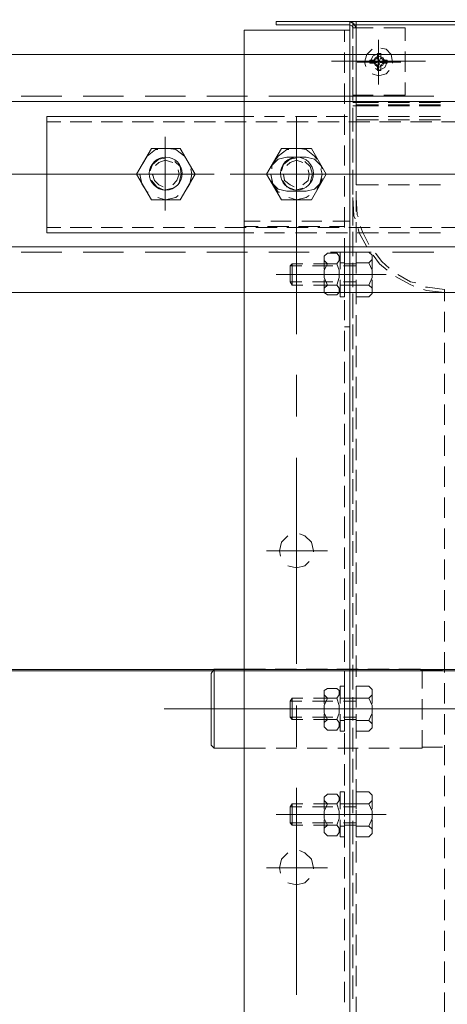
# Model space of a CAD drawing. Header units: millimetres. Extents: x -410 to 72073, y -3152 to 13830.
# Tile 12 of 92: x 5984 to 6101, y 1559 to 1829. Entities that reach past the tile are written whole.
import ezdxf
from ezdxf.enums import TextEntityAlignment as Align

# ---------------------------------------------------------------- set-up
doc = ezdxf.new("R2010")
doc.units = ezdxf.units.MM
doc.layers.add('A-CEILING-02', color=7, linetype='Continuous', lineweight=5, true_color=0xf27172)
doc.layers.add('M-MEP-ELLG-LIGHT', color=5, linetype='Continuous', lineweight=15, true_color=0x0000ff)
doc.layers.add('A-LIGHT', color=1, linetype='Continuous', lineweight=5)
doc.layers.add('ACMV-EQP-CHW', color=30, linetype='Continuous', true_color=0xff7f00)
doc.layers.add('RCP LAYOUT', color=9, linetype='Continuous', true_color=0x808080)
doc.styles.get("Standard").update_dxf_attribs({"font": 'arial.ttf'})

# ---------------------------------------------------------------- blocks, each defined once
blk = doc.blocks.new('LIGHT-600X600MM')
at = {"color": 0}
blk.add_lwpolyline([(-300, 300), (-300, -300), (300, -300), (300, 300)], close=True, dxfattribs=at)
blk.add_attdef('E', text='', height=100).set_placement((400, 250), align=Align.MIDDLE_CENTER)
blk = doc.blocks.new('A$C98a85b24')
at = {"layer": 'M-MEP-ELLG-LIGHT', "color": 8, "true_color": 0x808080}
blk.add_blockref('LIGHT-600X600MM', (1715, 1350), dxfattribs=at)
blk = doc.blocks.new('A$C9bf954c9')
at = {"layer": 'A-CEILING-02', "true_color": 0x808080}
h = blk.add_hatch(dxfattribs=at)
h.set_pattern_fill('_USER', color=8, scale=600, double=1, pattern_type=0)
h.set_pattern_definition([(0, (9805, 1050), (0, 600), []), (90, (9805, 1050), (-600, 4e-14), [])])
h.paths.add_polyline_path([(200, 1050), (200, 2970), (4245, 2970), (4245, 3620), (5835, 3620), (5835, 2970), (9805, 2970), (9805, 1050)])
at = {"layer": 'A-LIGHT', "color": 8, "true_color": 0x808080}
blk.add_blockref('A$C98a85b24', (4190, 0), dxfattribs=at)
blk = doc.blocks.new('A$C256bf26b')
blk.add_blockref('A$C9bf954c9', (0, 0))
blk = doc.blocks.new('AHU-7.5TR-CARRIER')
at = {"layer": 'ACMV-EQP-CHW', "lineweight": 15}
for points in [[(85.27, -213.55), (85.27, -621.93)], [(85.27, -624.27), (85.27, -213.84)], [(114.22, -213.55), (114.22, -621.93)], [(59.23, -352.21), (59.23, -358.06)], [(83.52, -351.33), (83.52, -356.89)], [(84.39, -356.31), (84.39, -361.87)], [(86.73, -355.43), (86.73, -360.99)], [(84.39, -362.74), (84.39, -357.18)], [(99.9, -357.47), (99.9, -414.23)], [(59.23, -360.69), (59.23, -366.54)], [(83.52, -359.81), (83.52, -365.38)], [(86.73, -363.91), (86.73, -369.47)], [(84.39, -364.79), (84.39, -370.35)], [(84.39, -371.23), (84.39, -365.67)], [(59.23, -369.47), (59.23, -375.03)], [(83.52, -368.3), (83.52, -373.86)], [(86.73, -372.4), (86.73, -378.25)], [(84.39, -373.27), (84.39, -378.83)], [(84.39, -379.71), (84.39, -374.15)], [(83.52, -376.79), (83.52, -382.34)], [(59.23, -377.95), (59.23, -383.51)], [(84.39, -381.76), (84.39, -387.32)], [(84.39, -388.19), (84.39, -382.64)], [(86.73, -380.88), (86.73, -386.73)], [(83.52, -385.26), (83.52, -390.82)], [(59.23, -386.44), (59.23, -391.99)], [(102.24, -388.19), (99.9, -387.61), (97.55, -388.19), (96.37, -389.37)], [(84.39, -390.24), (84.39, -395.8)], [(84.39, -396.68), (84.39, -391.12)], [(86.73, -389.37), (86.73, -395.21)], [(102.24, -396.38), (103.99, -394.63), (104.58, -392.29), (104.28, -390.82)], [(83.52, -393.75), (83.52, -399.61)], [(108.08, -392.29), (91.41, -392.29)], [(95.22, -392), (95.22, -392.29), (95.8, -394.63), (97.55, -396.39), (99.01, -396.97)], [(59.23, -394.93), (59.23, -400.48)], [(84.39, -398.72), (84.39, -404.28)], [(86.73, -397.84), (86.73, -403.7)], [(80.01, -403.7), (79.12, -402.82), (79.12, -401.65), (80.01, -400.77)], [(79.12, -405.45), (79.12, -401.94)], [(80.01, -400.77), (83.52, -400.77)], [(83.52, -405.45), (83.52, -400.77)], [(84.39, -405.16), (84.39, -399.61)], [(86.73, -405.45), (86.73, -400.77)], [(87.9, -400.77), (86.73, -400.77)], [(87.9, -400.77), (87.9, -405.45)], [(88.78, -401.06), (88.19, -401.94), (88.19, -403.11), (88.78, -403.99), (88.19, -405.75), (88.19, -407.79), (88.78, -409.84), (88.19, -410.72), (88.19, -411.6), (88.78, -412.47), (91.41, -412.47)], [(91.41, -401.06), (88.79, -401.06)], [(91.41, -403.98), (92.29, -403.11), (92.29, -401.94), (91.41, -401.06)], [(59.23, -403.41), (59.23, -408.97)], [(80.01, -409.84), (79.12, -407.8), (79.12, -405.75), (80.01, -403.7), (83.52, -403.7)], [(83.52, -402.24), (83.52, -408.08)], [(83.52, -403.98), (86.73, -403.98)], [(83.52, -404.58), (87.02, -404.58)], [(86.73, -403.69), (87.9, -403.69)], [(87.9, -405.45), (87.9, -402.23)], [(88.79, -403.98), (91.41, -403.98), (92.29, -405.75), (92.29, -407.8), (91.41, -409.84), (88.79, -409.84)], [(89.65, -403.98), (95.22, -403.98)], [(89.95, -404.58), (95.5, -404.58)], [(92.29, -405.45), (92.29, -402.23)], [(98.14, -403.98), (101.06, -403.98)], [(98.44, -404.58), (101.65, -404.58)], [(101.06, -409.84), (101.06, -403.98), (101.65, -404.58)], [(101.06, -409.84), (101.65, -408.96), (101.65, -404.58)], [(75.32, -406.92), (105.45, -406.92)], [(92.29, -406.91), (80.01, -406.91)], [(83.22, -406.92), (91.7, -406.92)], [(84.39, -407.21), (84.39, -412.77)], [(86.73, -406.33), (86.73, -412.18)], [(79.12, -411.6), (79.12, -408.38)], [(83.52, -409.84), (80.01, -409.84), (79.12, -410.72), (79.12, -412.18), (80.01, -413.06), (83.52, -413.06)], [(83.52, -413.06), (83.52, -408.38)], [(83.52, -408.96), (87.02, -408.96)], [(83.52, -409.84), (86.73, -409.84)], [(84.39, -413.65), (84.39, -408.08)], [(86.73, -413.06), (86.73, -408.38)], [(86.73, -409.84), (87.9, -409.84)], [(87.9, -411.31), (87.9, -408.38)], [(87.9, -408.38), (87.9, -413.06)], [(89.65, -409.84), (95.22, -409.84)], [(89.95, -408.96), (95.5, -408.96)], [(91.41, -412.47), (92.29, -411.6), (92.29, -410.72), (91.41, -409.84)], [(92.29, -411.31), (92.29, -408.38)], [(98.14, -409.84), (101.06, -409.84)], [(98.44, -408.96), (101.65, -408.96)], [(59.23, -411.89), (59.23, -417.44)], [(83.52, -410.72), (83.52, -416.57)], [(84.39, -415.69), (84.39, -421.24)], [(87.9, -413.06), (86.73, -413.06)], [(86.73, -414.82), (86.73, -420.66)], [(84.39, -422.13), (84.39, -416.57)], [(59.23, -420.37), (59.23, -425.93)], [(83.52, -419.2), (83.52, -425.05)], [(86.73, -423.3), (86.73, -429.14)], [(65.37, -425.06), (65.37, -425.34), (65.08, -425.34), (59.82, -425.34)], [(65.37, -430.03), (65.37, -425.05)], [(71.52, -425.05), (65.37, -425.05)], [(80.01, -425.05), (74.44, -425.05)], [(88.49, -425.05), (82.93, -425.05)], [(84.39, -424.18), (84.39, -429.73)], [(84.39, -430.61), (84.39, -425.05)], [(96.98, -425.05), (91.42, -425.05)], [(105.45, -425.05), (99.9, -425.05)], [(99.9, -425.34), (99.9, -436.76)], [(114.23, -425.05), (108.38, -425.05)], [(123.3, -445.53), (122.42, -446.7), (122.42, -425.05), (114.22, -425.05)], [(122.42, -425.05), (123.3, -425.93)], [(123.3, -445.53), (123.3, -425.93)], [(59.23, -428.85), (59.23, -434.41)], [(83.52, -427.68), (83.52, -433.54)], [(80.01, -432.66), (79.12, -431.78), (79.12, -430.61), (80.01, -429.73)], [(79.12, -434.41), (79.12, -430.9)], [(80.01, -429.73), (83.52, -429.73)], [(83.52, -434.41), (83.52, -429.73)], [(86.73, -434.41), (86.73, -429.73)], [(87.9, -429.73), (86.73, -429.73)], [(86.73, -431.78), (86.73, -437.63)], [(87.9, -429.73), (87.9, -434.41)], [(87.9, -434.41), (87.9, -431.2)], [(88.78, -430.03), (88.19, -430.9), (88.19, -432.07), (88.78, -432.95), (88.19, -434.7), (88.19, -436.76), (88.78, -438.81), (88.19, -439.68), (88.19, -440.85), (88.78, -441.44), (91.41, -441.44)], [(91.41, -430.03), (88.79, -430.03)], [(91.41, -432.95), (92.29, -432.07), (92.29, -430.9), (91.41, -430.03)], [(92.29, -434.41), (92.29, -431.2)], [(65.38, -438.51), (65.38, -432.95)], [(80.01, -438.81), (79.12, -436.76), (79.12, -434.7), (80.01, -432.66), (83.52, -432.66)], [(83.52, -432.95), (86.73, -432.95)], [(83.52, -433.54), (87.02, -433.54)], [(84.39, -432.66), (84.39, -438.5)], [(84.39, -439.09), (84.39, -433.54)], [(86.73, -432.66), (87.9, -432.66)], [(88.79, -432.95), (91.41, -432.95), (92.29, -434.7), (92.29, -436.76), (91.41, -438.81), (88.79, -438.81)], [(89.65, -432.95), (95.22, -432.95)], [(89.95, -433.54), (95.5, -433.54)], [(98.14, -432.95), (101.06, -432.95)], [(98.44, -433.54), (101.65, -433.54)], [(101.06, -438.81), (101.06, -432.95), (101.65, -433.54)], [(101.06, -438.8), (101.65, -437.93), (101.65, -433.54)], [(101.65, -435.87), (52.5, -435.87)], [(65.67, -435.87), (54.26, -435.87)], [(136.17, -435.87), (63.62, -435.87)], [(67.72, -435.87), (96.38, -435.87)], [(75.32, -435.87), (105.45, -435.87)], [(128.57, -435.87), (77.08, -435.87)], [(83.22, -435.87), (91.7, -435.87)], [(83.52, -436.17), (83.52, -442.02)], [(59.23, -437.34), (59.23, -442.9)], [(79.12, -440.85), (79.12, -437.34)], [(83.52, -438.8), (80.01, -438.8), (79.12, -439.68), (79.12, -441.14), (80.01, -442.02), (83.52, -442.02)], [(83.52, -442.02), (83.52, -437.34)], [(83.52, -437.93), (87.02, -437.93)], [(83.52, -438.81), (86.73, -438.81)], [(86.73, -442.02), (86.73, -437.34)], [(86.73, -438.8), (87.9, -438.8)], [(87.9, -440.27), (87.9, -437.34)], [(87.9, -437.34), (87.9, -442.02)], [(89.65, -438.81), (95.22, -438.81)], [(89.95, -437.93), (95.5, -437.93)], [(91.41, -441.43), (92.29, -440.85), (92.29, -439.68), (91.41, -438.81)], [(92.29, -440.27), (92.29, -437.34)], [(98.14, -438.81), (101.06, -438.81)], [(98.44, -437.93), (101.65, -437.93)], [(65.38, -446.4), (65.38, -441.44)], [(84.39, -441.14), (84.39, -447)], [(84.39, -447.87), (84.39, -442.02)], [(86.73, -440.27), (86.73, -446.12)], [(87.9, -442.02), (86.73, -442.02)], [(83.52, -444.65), (83.52, -450.5)], [(59.23, -445.82), (59.23, -451.38)], [(65.37, -446.4), (59.82, -446.4)], [(65.96, -446.7), (65.67, -446.41), (65.37, -446.41)], [(65.96, -446.7), (71.82, -446.7)], [(74.44, -446.7), (80.29, -446.7)], [(82.93, -446.7), (88.78, -446.7)], [(91.41, -446.7), (97.26, -446.7)], [(99.9, -446.7), (105.75, -446.7)], [(108.38, -446.7), (114.23, -446.7)], [(114.23, -446.7), (122.42, -446.7)], [(84.39, -449.62), (84.39, -455.48)], [(84.39, -456.35), (84.39, -450.5)], [(86.73, -448.75), (86.73, -454.6)], [(99.9, -448.16), (99.9, -504.63)], [(83.52, -453.14), (83.52, -458.99)], [(59.23, -454.31), (59.23, -459.86)], [(84.39, -458.11), (84.39, -463.96)], [(86.73, -457.23), (86.73, -463.08)], [(84.39, -464.84), (84.39, -458.99)], [(59.23, -462.79), (59.23, -468.35)], [(83.52, -461.62), (83.52, -467.47)], [(84.39, -466.59), (84.39, -472.45)], [(86.73, -465.72), (86.73, -471.57)], [(84.39, -473.32), (84.39, -467.47)], [(59.23, -471.28), (59.23, -476.83)], [(83.52, -470.11), (83.52, -475.95)], [(84.39, -475.08), (84.39, -480.93)], [(86.73, -474.2), (86.73, -480.05)], [(102.24, -475.08), (99.9, -474.49), (97.55, -475.08), (96.37, -476.24)], [(84.39, -481.81), (84.39, -475.95)], [(102.24, -483.27), (103.99, -481.51), (104.58, -479.17), (104.28, -477.71)], [(59.23, -479.76), (59.23, -485.32)], [(83.52, -478.59), (83.52, -484.44)], [(108.08, -479.17), (91.41, -479.17)], [(95.22, -478.88), (95.22, -479.17), (95.8, -481.51), (97.55, -483.27), (99.01, -483.85)], [(86.73, -482.68), (86.73, -488.54)], [(84.39, -483.56), (84.39, -489.41)], [(84.39, -490.29), (84.39, -484.44)], [(59.23, -488.24), (59.23, -493.8)], [(83.52, -487.07), (83.52, -492.92)], [(86.73, -491.17), (86.73, -497.01)], [(84.39, -492.04), (84.39, -497.89)], [(84.39, -498.77), (84.39, -492.92)], [(83.52, -495.55), (83.52, -501.4)], [(59.23, -496.73), (59.23, -502.28)], [(84.39, -500.52), (84.39, -506.37)], [(84.39, -507.26), (84.39, -501.4)], [(86.73, -499.64), (86.73, -505.5)], [(83.52, -504.04), (83.52, -509.89)], [(59.23, -505.2), (59.23, -510.76)], [(84.39, -509.01), (84.39, -514.86)], [(84.39, -515.74), (84.39, -509.89)], [(86.73, -508.13), (86.73, -513.99)], [(83.52, -512.52), (83.52, -518.37)], [(59.23, -513.69), (59.23, -519.25)], [(84.39, -517.49), (84.39, -523.34)], [(86.73, -516.62), (86.73, -522.46)], [(99.9, -516.03), (99.9, -527.44)], [(84.39, -524.23), (84.39, -518.37)], [(59.23, -522.17), (59.23, -527.73)], [(83.52, -521), (83.52, -526.85)], [(84.39, -525.98), (84.39, -531.83)], [(86.73, -525.1), (86.73, -530.95)], [(84.39, -532.71), (84.39, -526.85)], [(59.23, -530.66), (59.23, -536.22)], [(83.52, -529.49), (83.52, -535.34)], [(84.39, -534.46), (84.39, -540.31)], [(86.73, -533.88), (86.73, -539.44)], [(84.39, -541.19), (84.39, -535.34)], [(59.23, -539.15), (59.23, -544.7)], [(83.52, -537.98), (83.52, -543.82)], [(99.9, -538.56), (99.9, -566.94)], [(86.73, -540.6), (85.27, -540.6)], [(86.73, -542.36), (86.73, -547.92)], [(84.39, -542.95), (84.39, -548.8)], [(84.39, -549.68), (84.39, -543.82)], [(59.23, -547.62), (59.23, -550.84)], [(83.52, -546.75), (83.52, -552.3)], [(702.87, -615.2), (-744.36, -615.2), (-744.36, -549.97), (702.87, -549.97)], [(59.23, -549.97), (64.21, -550.55), (65.08, -550.84)], [(80.01, -552.01), (79.12, -551.14), (79.12, -549.68), (80.01, -548.79)], [(79.12, -553.48), (79.12, -549.97)], [(80.01, -548.8), (83.52, -548.8)], [(83.52, -553.48), (83.52, -548.79)], [(86.73, -553.48), (86.73, -548.79)], [(87.9, -548.8), (86.73, -548.8)], [(87.9, -548.8), (87.9, -553.48)], [(87.9, -553.48), (87.9, -550.55)], [(88.78, -549.38), (88.19, -549.97), (88.19, -551.14), (88.78, -552.01), (88.19, -554.06), (88.19, -556.1), (88.78, -557.87), (88.19, -558.74), (88.19, -559.91), (88.78, -560.79), (91.41, -560.79)], [(91.41, -549.37), (88.79, -549.37)], [(91.41, -552.01), (92.29, -551.14), (92.29, -549.97), (91.41, -549.38)], [(92.29, -553.48), (92.29, -550.55)], [(59.23, -550.84), (63.91, -551.43), (64.49, -551.43)], [(67.13, -552.6), (68.6, -552.89), (72.11, -554.94)], [(67.72, -551.72), (68.89, -552.3), (72.69, -554.35)], [(80.01, -558.16), (79.12, -556.1), (79.12, -554.06), (80.01, -552.01), (83.52, -552.01)], [(83.52, -552.01), (86.73, -552.01)], [(83.52, -552.89), (87.02, -552.89)], [(84.39, -551.42), (84.39, -557.28)], [(84.39, -558.16), (84.39, -552.3)], [(86.73, -550.84), (86.73, -556.4)], [(86.73, -552.01), (87.9, -552.01)], [(88.79, -552.01), (91.41, -552.01), (92.29, -554.06), (92.29, -556.11), (91.41, -557.86), (88.79, -557.86)], [(89.65, -552.01), (95.22, -552.01)], [(89.95, -552.89), (95.5, -552.89)], [(98.14, -552.01), (101.06, -552.01)], [(98.44, -552.89), (101.65, -552.89)], [(101.06, -557.86), (101.06, -552.01), (101.65, -552.89)], [(101.06, -557.86), (101.65, -557.28), (101.65, -552.89)], [(75.32, -554.94), (105.45, -554.94)], [(92.29, -554.94), (80.01, -554.94)], [(83.22, -554.94), (91.7, -554.94)], [(83.52, -555.24), (83.52, -560.79)], [(74.44, -556.69), (76.49, -558.45), (78.24, -560.79)], [(75.03, -556.11), (77.08, -557.86), (78.83, -560.21)], [(79.12, -559.91), (79.12, -556.4)], [(83.52, -558.16), (80.01, -558.16), (79.12, -559.03), (79.12, -560.21), (80.01, -561.08), (83.52, -561.08)], [(83.52, -561.08), (83.52, -556.4)], [(83.52, -557.28), (87.02, -557.28)], [(83.52, -557.86), (86.73, -557.86)], [(86.73, -561.08), (86.73, -556.4)], [(86.73, -558.16), (87.9, -558.16)], [(87.9, -559.62), (87.9, -556.4)], [(87.9, -556.4), (87.9, -561.08)], [(89.65, -557.86), (95.22, -557.86)], [(89.95, -557.28), (95.5, -557.28)], [(91.41, -560.79), (92.29, -559.91), (92.29, -558.74), (91.41, -557.87)], [(92.29, -559.62), (92.29, -556.4)], [(98.14, -557.86), (101.06, -557.86)], [(98.44, -557.28), (101.65, -557.28)], [(73.57, -561.08), (62.16, -561.08)], [(90.53, -561.08), (79.42, -561.08)], [(84.39, -559.91), (84.39, -565.76)], [(84.39, -566.64), (84.39, -560.79)], [(86.73, -559.33), (86.73, -564.88)], [(87.9, -561.08), (86.73, -561.08)], [(107.5, -561.08), (96.38, -561.08)], [(124.47, -561.08), (113.35, -561.08)], [(141.43, -561.08), (130.31, -561.08)], [(158.4, -561.08), (147.29, -561.08)], [(175.37, -561.08), (164.25, -561.08)], [(675.66, -562.54), (-717.44, -562.54)], [(80.01, -563.13), (81.75, -566.64), (82.34, -568.1)], [(80.59, -562.54), (82.64, -566.35), (82.93, -567.52)], [(83.52, -563.71), (83.52, -569.27)], [(66.26, -566.35), (60.39, -566.35)], [(74.75, -566.35), (68.88, -566.35)], [(83.22, -566.35), (77.37, -566.35)], [(91.7, -566.35), (85.86, -566.35)], [(100.19, -566.35), (94.34, -566.35)], [(108.68, -566.35), (103.12, -566.35)], [(114.23, -566.35), (111.6, -566.35)], [(114.23, -598.23), (168.35, -598.23), (168.35, -566.35), (114.23, -566.35)], [(60.12, -567.81), (54.26, -567.81)], [(68.6, -567.81), (62.75, -567.81)], [(77.08, -567.81), (71.23, -567.81)], [(85.56, -567.81), (79.71, -567.81)], [(84.39, -568.39), (84.39, -574.24)], [(84.39, -575.12), (84.39, -569.27)], [(89.95, -569.56), (85.27, -569.56)], [(86.73, -567.81), (86.73, -573.36)], [(90.82, -568.1), (86.74, -568.1)], [(94.05, -567.81), (88.19, -567.81)], [(98.43, -569.56), (92.88, -569.56)], [(99.31, -568.1), (93.46, -568.1)], [(102.53, -567.81), (96.68, -567.81)], [(99.9, -566.94), (99.9, -598.23)], [(106.91, -569.56), (101.36, -569.56)], [(107.8, -568.1), (101.94, -568.1)], [(111.01, -567.81), (105.16, -567.81)], [(114.23, -569.56), (109.84, -569.56)], [(114.22, -568.1), (110.42, -568.1)], [(119.5, -567.81), (113.64, -567.81)], [(127.97, -567.81), (122.13, -567.81)], [(136.45, -567.81), (130.61, -567.81)], [(144.94, -567.81), (139.1, -567.81)], [(153.43, -567.81), (147.58, -567.81)], [(161.92, -567.81), (156.06, -567.81)], [(168.35, -567.81), (164.54, -567.81)], [(82.93, -570.74), (83.22, -571.32), (83.52, -576)], [(83.52, -572.2), (83.52, -577.76)], [(83.8, -570.15), (84.1, -571.03), (84.39, -576)], [(99.9, -572.49), (99.9, -592.67)], [(135.88, -572.49), (135.88, -592.67)], [(84.39, -576.88), (84.39, -582.73)], [(86.73, -576.29), (86.73, -581.86)], [(95.8, -575.41), (91.71, -582.44), (95.8, -589.46)], [(95.8, -575.41), (103.99, -575.41)], [(101.94, -576), (99.89, -575.42), (97.26, -576), (96.38, -576.59)], [(103.99, -589.46), (108.08, -582.44), (103.99, -575.42)], [(106.91, -582.15), (106.91, -582.44), (106.33, -579.8), (104.86, -577.47), (104.58, -577.47)], [(131.78, -575.41), (127.69, -582.44), (131.78, -589.46)], [(131.78, -575.41), (139.68, -575.41)], [(137.92, -576), (135.88, -575.42), (132.95, -576), (132.37, -576.59)], [(139.68, -589.46), (143.77, -582.44), (139.68, -575.42)], [(142.89, -582.15), (142.89, -582.44), (142.31, -579.8), (140.85, -577.47), (140.56, -577.47)], [(-253.78, -579.51), (-253.78, -624.27), (83.52, -624.27), (83.52, -579.51)], [(66.26, -579.51), (60.4, -579.51)], [(74.74, -579.51), (68.89, -579.51)], [(83.52, -579.51), (77.37, -579.51)], [(84.39, -583.6), (84.39, -577.76)], [(102.53, -577.76), (97.26, -577.76), (94.92, -578.34), (93.16, -580.1), (92.87, -581.27)], [(94.34, -578.34), (93.46, -579.8), (92.87, -582.44), (93.16, -583.9)], [(96.1, -580.1), (95.5, -582.44), (96.1, -584.49), (97.55, -585.94)], [(98.14, -579.51), (96.68, -580.68), (96.38, -582.44), (96.68, -583.6)], [(103.7, -580.68), (102.52, -578.93), (100.19, -578.05), (98.14, -578.63)], [(103.41, -582.15), (103.41, -582.44), (103.12, -580.68), (101.65, -579.51), (100.48, -578.93)], [(106.62, -581.27), (106.62, -580.1), (104.87, -578.34), (102.53, -577.76)], [(130.02, -578.34), (129.15, -579.8), (128.57, -582.44), (128.85, -583.9)], [(132.07, -580.1), (131.48, -582.44), (131.78, -584.49), (133.24, -585.94)], [(133.83, -579.51), (132.66, -580.68), (132.07, -582.44), (132.37, -583.6)], [(139.68, -580.68), (138.22, -578.93), (136.17, -578.05), (133.83, -578.63)], [(139.38, -582.15), (139.38, -582.44), (138.8, -580.68), (137.64, -579.51), (136.45, -578.93)], [(88.49, -582.44), (31.74, -582.44)], [(118.04, -582.44), (81.75, -582.44)], [(83.52, -580.68), (83.52, -586.24)], [(111.01, -582.44), (99.9, -582.44)], [(311.16, -582.44), (122.42, -582.44)], [(84.39, -585.65), (84.39, -591.22)], [(86.73, -584.78), (86.73, -590.33)], [(92.87, -583.9), (93.16, -584.78), (94.92, -586.53), (97.26, -587.12)], [(97.26, -587.12), (102.53, -587.12), (104.87, -586.53), (106.62, -584.78), (106.62, -583.9)], [(98.14, -585.65), (99.89, -586.24), (101.65, -585.65), (102.53, -584.78)], [(100.19, -586.82), (101.65, -586.53), (103.4, -585.07), (103.99, -583.31)], [(101.94, -589.16), (102.53, -589.16), (104.87, -587.41), (106.34, -585.36)], [(133.83, -585.65), (135.88, -586.24), (137.63, -585.65), (138.51, -584.78)], [(135.88, -586.82), (137.63, -586.53), (139.38, -585.07), (139.97, -583.31)], [(137.92, -589.16), (138.51, -589.16), (140.86, -587.41), (142.02, -585.36)], [(84.39, -592.09), (84.39, -586.24)], [(94.34, -586.53), (94.92, -587.41), (97.26, -589.16), (99.01, -589.46)], [(130.02, -586.53), (130.61, -587.41), (132.95, -589.16), (135, -589.46)], [(83.52, -589.16), (83.52, -594.73)], [(95.8, -589.46), (103.99, -589.46)], [(131.78, -589.46), (139.68, -589.46)], [(86.73, -593.25), (86.73, -598.81)], [(84.39, -594.14), (84.39, -599.7)], [(84.39, -600.58), (84.39, -595.02)], [(54.26, -596.77), (60.12, -596.77)], [(66.26, -597.35), (60.4, -597.35)], [(60.4, -598.23), (66.26, -598.23)], [(62.75, -596.77), (68.6, -596.77)], [(68.88, -598.23), (74.75, -598.23)], [(74.74, -597.35), (68.89, -597.35)], [(71.23, -596.77), (77.08, -596.77)], [(83.52, -597.35), (77.37, -597.35)], [(77.37, -598.23), (83.22, -598.23)], [(79.72, -596.77), (85.56, -596.77)], [(83.52, -597.65), (83.52, -604.09)], [(85.86, -598.23), (91.7, -598.23)], [(88.19, -596.77), (94.04, -596.77)], [(94.34, -598.23), (100.19, -598.23)], [(96.68, -596.77), (102.53, -596.77)], [(103.12, -598.23), (108.68, -598.23)], [(105.16, -596.77), (111.01, -596.77)], [(111.6, -598.23), (114.23, -598.23)], [(113.64, -596.77), (119.5, -596.77)], [(122.13, -596.77), (127.97, -596.77)], [(130.62, -596.77), (136.45, -596.77)], [(139.1, -596.77), (144.94, -596.77)], [(147.58, -596.77), (153.43, -596.77)], [(156.06, -596.77), (161.92, -596.77)], [(164.54, -596.77), (168.35, -596.77)], [(60.39, -601.45), (66.26, -601.45)], [(60.4, -601.16), (66.26, -601.16)], [(68.88, -601.16), (74.75, -601.16)], [(68.88, -601.45), (74.75, -601.45)], [(77.37, -601.16), (84.39, -601.16)], [(77.37, -601.45), (83.52, -601.45)], [(86.73, -601.74), (86.73, -607.3)], [(675.66, -602.33), (-717.44, -602.33)], [(60.39, -602.33), (66.26, -602.33)], [(60.4, -602.04), (66.26, -602.04)], [(73.57, -603.79), (62.16, -603.79)], [(68.88, -602.04), (74.75, -602.04)], [(68.88, -602.33), (74.75, -602.33)], [(75.9, -604.09), (70.05, -604.09)], [(70.06, -604.09), (70.06, -607.59)], [(72.69, -603.79), (83.22, -603.79)], [(77.37, -602.04), (84.39, -602.04)], [(77.37, -602.33), (83.52, -602.33)], [(84.39, -604.09), (78.84, -604.09)], [(90.53, -603.79), (79.42, -603.79)], [(83.52, -604.09), (83.52, -607.59)], [(84.39, -602.62), (84.39, -608.18)], [(84.39, -609.05), (84.39, -603.5)], [(89.08, -603.79), (99.6, -603.79)], [(107.5, -603.79), (96.38, -603.79)], [(124.47, -603.79), (113.35, -603.79)], [(141.43, -603.79), (130.31, -603.79)], [(158.4, -603.79), (147.29, -603.79)], [(175.37, -603.79), (164.25, -603.79)], [(77.37, -607.01), (77.37, -618.12)], [(77.37, -619.3), (77.37, -607.3)], [(79.12, -609.93), (77.38, -609.35), (75.32, -609.93), (74.44, -610.81)], [(77.37, -608.17), (77.37, -618.42)], [(70.06, -610.52), (70.06, -616.07)], [(75.03, -613.15), (75.62, -611.69), (77.37, -610.81), (78.24, -611.4)], [(76.78, -611.98), (77.37, -613.15), (75.9, -612.86), (76.49, -612.56), (76.78, -611.98), (76.78, -610.81)], [(76.78, -610.81), (77.66, -610.81), (77.66, -611.98), (77.96, -612.56), (78.54, -612.86), (79.72, -612.86)], [(78.54, -612.86), (77.37, -613.15), (77.66, -611.98)], [(79.12, -616.66), (80.59, -615.2), (81.18, -613.15), (80.88, -611.98)], [(83.52, -610.52), (83.52, -616.07)], [(84.39, -611.11), (84.39, -616.66)], [(84.39, -617.53), (84.39, -611.97)], [(86.73, -610.23), (86.73, -615.79)], [(64.49, -613.45), (90.24, -613.45)], [(83.22, -613.15), (71.23, -613.15)], [(82.34, -613.15), (72.11, -613.15)], [(73.57, -612.86), (73.57, -613.15), (73.86, -615.2), (75.32, -616.66), (76.78, -616.96)], [(75.03, -613.73), (75.03, -612.86)], [(75.9, -612.86), (75.03, -612.86)], [(75.9, -613.73), (75.03, -613.73)], [(75.9, -613.73), (77.37, -613.15), (77.66, -614.32)], [(77.66, -615.49), (76.78, -615.49), (76.78, -614.32), (76.49, -614.03), (75.9, -613.73)], [(79.72, -612.86), (79.72, -613.15), (78.83, -614.91), (77.37, -615.5), (76.2, -615.2)], [(77.66, -614.32), (77.96, -614.04), (78.54, -613.73), (77.37, -613.15), (76.78, -614.32)], [(77.66, -615.5), (77.66, -614.32)], [(79.72, -613.73), (78.54, -613.73)], [(79.72, -613.73), (79.72, -612.86)], [(70.06, -619), (70.06, -622.51)], [(83.52, -619), (83.52, -622.51)], [(84.39, -619.59), (84.39, -622.51)], [(84.39, -624.27), (84.39, -620.46)], [(86.73, -618.71), (86.73, -621.93)], [(-254.95, -623.4), (84.39, -623.4)], [(60.39, -623.4), (66.26, -623.4)], [(68.88, -623.4), (74.75, -623.4)], [(75.9, -622.51), (70.05, -622.51)], [(77.37, -623.4), (83.52, -623.4)], [(84.39, -622.51), (78.84, -622.51)], [(105.45, -624.27), (85.27, -624.27), (84.1, -623.68), (83.52, -622.51)], [(85.27, -623.4), (84.69, -623.1), (84.39, -622.51)], [(84.39, -624.27), (84.39, -623.4)], [(114.23, -621.92), (85.27, -621.92)], [(105.45, -623.4), (85.27, -623.4)], [(105.45, -623.4), (105.45, -624.27)], [(-255.82, -624.27), (85.27, -624.27)]]:
    blk.add_lwpolyline(points, dxfattribs=at)
blk.add_lwpolyline([(77.37, -614.91), (78.24, -614.32), (78.83, -613.45), (78.24, -612.27), (77.37, -611.69), (76.2, -612.27), (75.62, -613.45), (76.2, -614.32)], close=True, dxfattribs=at)
for centre in [(99.76, -582.58), (135.74, -582.58)]:
    blk.add_circle(centre, 4.52, dxfattribs=at)
blk = doc.blocks.new('A$C046736b7')
at = {"rotation": 180}
blk.add_blockref('AHU-7.5TR-CARRIER', (-9042.08, 1203.77), dxfattribs=at)

msp = doc.modelspace()

# ---------------------------------------------------------------- block references
msp.add_blockref('A$C046736b7', (15202, 0))
at = {"layer": 'RCP LAYOUT'}
msp.add_blockref('A$C256bf26b', (0, 0), dxfattribs=at)

doc.saveas('drawing.dxf')
